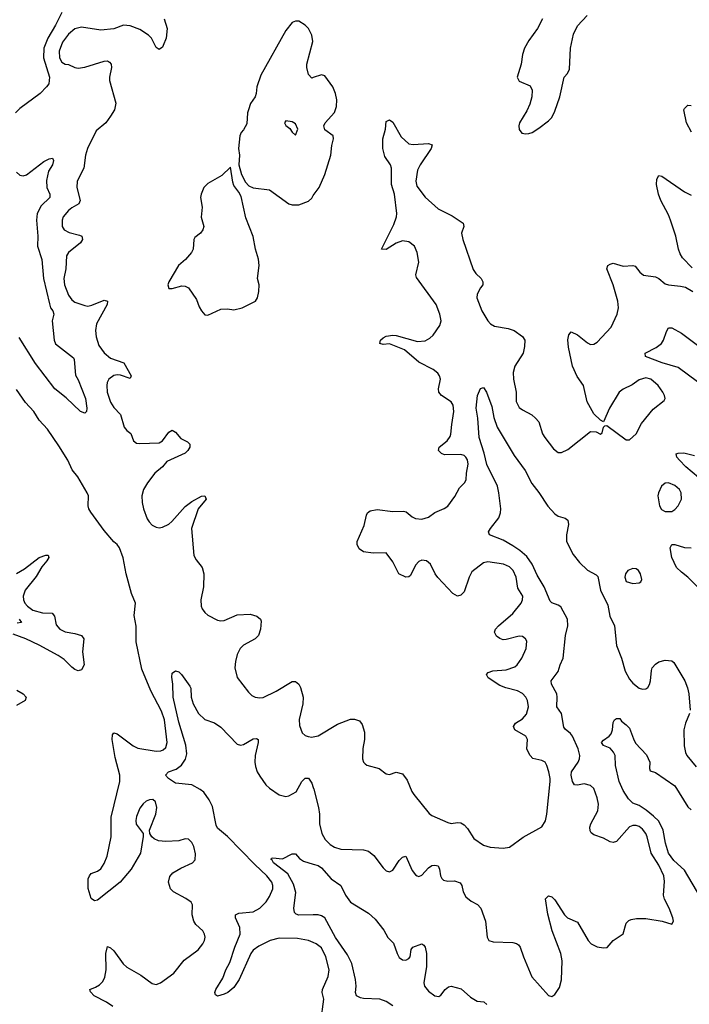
# Model space of a CAD drawing. Header units: inches. Extents: x 1649636 to 1815363, y 506543 to 641975.
# Tile 64 of 256: x 1688189 to 1692319, y 543458 to 549525. Entities that reach past the tile are written whole.
import ezdxf

# ---------------------------------------------------------------- set-up
doc = ezdxf.new("R2010")
doc.units = ezdxf.units.IN
doc.header["$MEASUREMENT"] = 0
doc.layers.add('B6584', color=7, linetype='Continuous')
doc.layers.add('B6594', color=7, linetype='Continuous')

msp = doc.modelspace()

# ---------------------------------------------------------------- linework, layer by layer
at = {"layer": 'B6584', "color": 5}
for points, elevation in [([(1688450, 549569.8), (1688410.1, 549490), (1688362.5, 549410), (1688339, 549350), (1688336.6, 549290), (1688374.1, 549170), (1688368.1, 549130), (1688354.6, 549110), (1688315.1, 549070), (1688190, 548977.2), (1688164.1, 548950)], 360), ([(1689081.1, 549530), (1689099.2, 549470), (1689093, 549410), (1689074.9, 549365.1), (1689070, 549355.8), (1689050, 549340.5), (1689030, 549354.3), (1689002.7, 549410), (1688984.1, 549430), (1688930, 549465), (1688870, 549486.2), (1688830, 549491.1), (1688770, 549469.1), (1688690, 549460.7), (1688570, 549478), (1688530, 549469), (1688490, 549435.3), (1688454.1, 549385.9), (1688431.8, 549330), (1688435.3, 549290), (1688450, 549262.8), (1688470, 549251.1), (1688490, 549249.1), (1688530, 549229.2), (1688550, 549226.5), (1688590, 549231.7), (1688710, 549270.1), (1688730, 549270.9), (1688742.9, 549262.9), (1688752.5, 549250), (1688755.5, 549230), (1688743.6, 549170), (1688743.9, 549150), (1688782.6, 549010), (1688774.6, 548970), (1688750, 548929.7), (1688720.3, 548890), (1688660.8, 548839.2), (1688607.3, 548730), (1688595.4, 548690), (1688584.1, 548610), (1688544.1, 548530), (1688542.5, 548490), (1688562.2, 548410), (1688554.6, 548390), (1688510, 548365.5), (1688490, 548348.1), (1688457.8, 548310), (1688450.2, 548290), (1688450.2, 548250.1), (1688462.7, 548230), (1688494.3, 548214.3), (1688557.7, 548197.7), (1688571.5, 548190), (1688576.9, 548170), (1688563.6, 548150), (1688490, 548090.8), (1688478, 548070), (1688473.1, 547990), (1688460.7, 547930), (1688465.3, 547890), (1688490, 547827.2), (1688510, 547799), (1688530, 547785.1), (1688590, 547763), (1688610, 547760.5), (1688634.7, 547765.3), (1688710, 547796.5), (1688731.1, 547791.1), (1688727.9, 547770), (1688663.5, 547650), (1688656.8, 547610), (1688660.4, 547570), (1688678, 547518), (1688710, 547472.9), (1688750, 547440.1), (1688831, 547411), (1688877.3, 547330), (1688870, 547314.5), (1688810, 547335), (1688790, 547337.3), (1688770, 547332.9), (1688738.4, 547310), (1688728.7, 547290), (1688725.9, 547270), (1688729.4, 547230), (1688750, 547167), (1688770, 547134.6), (1688811.7, 547091.7), (1688833.2, 547013.2), (1688850, 546992.9), (1688875, 546975), (1688891.2, 546930), (1688910, 546916.1), (1688930, 546913.7), (1689050, 546917.4), (1689070.7, 546929.3), (1689110, 546983), (1689130, 546996.3), (1689150, 546984), (1689183.4, 546943.4), (1689223.7, 546923.7), (1689239.1, 546910), (1689237.6, 546890), (1689226.7, 546870), (1689210, 546853.3), (1689096.9, 546803.1), (1689070.3, 546770), (1689023.6, 546730), (1688976.5, 546670), (1688953.6, 546630), (1688942.4, 546590), (1688944.4, 546550), (1688953.6, 546510), (1688975.4, 546450), (1688986.8, 546430), (1689006.2, 546410), (1689030, 546397.1), (1689050, 546394.5), (1689070, 546398), (1689110, 546417.1), (1689128, 546432), (1689210, 546525.5), (1689250, 546556.9), (1689310, 546588), (1689330.7, 546590), (1689339.3, 546570), (1689289.2, 546510.8), (1689248.4, 546390), (1689263.4, 546223.4), (1689276.7, 546196.7), (1689314.9, 546150), (1689325.7, 546110), (1689322.6, 546030), (1689305.5, 545950), (1689309.1, 545910), (1689315, 545895), (1689330, 545872.4), (1689350, 545855.3), (1689410, 545824.2), (1689430, 545820.3), (1689450, 545822.8), (1689530, 545858), (1689610, 545861.3), (1689650.7, 545850), (1689673.4, 545830), (1689677.6, 545817.6), (1689675.3, 545770), (1689662, 545730), (1689642, 545710), (1689570.3, 545670), (1689549.5, 545650.5), (1689530, 545612.3), (1689519.2, 545570), (1689516.5, 545530), (1689531.3, 545471.3), (1689600.5, 545380.5), (1689620.8, 545360.8), (1689641, 545350), (1689670, 545345.3), (1689690, 545349), (1689770, 545388), (1689870, 545446.5), (1689890, 545447.4), (1689910, 545430.3), (1689920.2, 545410), (1689938.4, 545350), (1689935.4, 545310), (1689912.4, 545212.4), (1689915.3, 545175.3), (1689931.3, 545131.3), (1689950, 545114.4), (1689967.7, 545107.8), (1689990, 545104.2), (1690000, 545106)], 380), ([(1690000, 549168.1), (1689990, 549164.8), (1689970, 549187.6), (1689959.9, 549230), (1689960.2, 549250), (1689996.4, 549390), (1689990.6, 549429.4), (1689970.6, 549470), (1689950, 549491.6), (1689910, 549515.1), (1689890, 549516.4), (1689870, 549507.1), (1689830, 549457.6), (1689676.3, 549183.7), (1689651.6, 549110), (1689648.2, 549070), (1689640.4, 549050), (1689612.7, 549007.3), (1689599.5, 548970), (1689594, 548950), (1689590, 548884), (1689570, 548846.6), (1689555.5, 548830), (1689547.7, 548810), (1689539.3, 548730), (1689544.9, 548690), (1689541.6, 548630), (1689558, 548570), (1689582.6, 548522.6), (1689602, 548502), (1689630, 548488.9), (1689730, 548476), (1689850, 548390.3), (1689870, 548383.6), (1689910, 548384.9), (1689970, 548407.3), (1689990, 548424), (1690000, 548442.1)], 420), ([(1688170, 548585.5), (1688190, 548566.7), (1688210, 548562), (1688231.7, 548568.3), (1688337.6, 548650), (1688370, 548667.8), (1688391.5, 548671.5), (1688398, 548658), (1688391.1, 548630), (1688367.8, 548592.2), (1688354.3, 548534.3), (1688357.2, 548490), (1688375.8, 548450), (1688375.8, 548430), (1688322.1, 548377.9), (1688296.5, 548330), (1688293.2, 548290), (1688300.9, 548190), (1688299.3, 548130), (1688326.6, 548046.6), (1688337, 547930), (1688373.1, 547773.1), (1688380.2, 547750), (1688394.3, 547730), (1688398.9, 547710), (1688390.3, 547670), (1688402.4, 547550), (1688410, 547528.4), (1688521.6, 547441.6), (1688526, 547430), (1688533.8, 547333.8), (1688550, 547306), (1688596.1, 547190), (1688604, 547130), (1688601, 547110), (1688590, 547101.2), (1688565.2, 547110), (1688475.6, 547195.6), (1688406.2, 547250), (1688286.5, 547406.5), (1688187, 547567)], 360), ([(1688763.5, 543443.5), (1688724.5, 543470), (1688647.8, 543510), (1688625.1, 543534.9), (1688622.7, 543550), (1688657.4, 543562.6), (1688682.4, 543577.6), (1688701.9, 543598.1), (1688714.9, 543625.1), (1688722.6, 543670), (1688721.5, 543770), (1688730, 543814.8), (1688750, 543806), (1688770, 543786.4), (1688827.1, 543707.1), (1688850, 543686), (1688936.4, 543636.4), (1689005.6, 543585.6), (1689030, 543580.3), (1689058.4, 543590), (1689140.7, 543650), (1689203, 543730), (1689290, 543792.9), (1689319.2, 543830), (1689328.5, 543850), (1689332.1, 543872.1), (1689329.7, 543890), (1689318.7, 543910), (1689274.7, 543950), (1689262.3, 543970), (1689252, 544010), (1689254.8, 544070), (1689246.3, 544086.3), (1689213.3, 544110), (1689137.4, 544150), (1689119.2, 544170), (1689107.4, 544210), (1689115.2, 544244.8), (1689132.9, 544267.1), (1689182.4, 544297.6), (1689254, 544330), (1689272, 544348), (1689274.2, 544385.8), (1689262.9, 544430), (1689250, 544454), (1689230, 544476), (1689210, 544477), (1689170, 544466), (1689090, 544460.5), (1689046, 544466), (1689017.6, 544477.6), (1689004, 544490), (1688992.3, 544510), (1688989, 544530), (1689028.8, 544630), (1689034.4, 544670), (1689026, 544706), (1689010, 544718.9), (1688990, 544718), (1688970, 544709.8), (1688950, 544693.5), (1688930, 544666.3), (1688910, 544614.5), (1688905.6, 544590), (1688908.4, 544568.4), (1688951.3, 544510), (1688951.1, 544491.1), (1688934.9, 544390), (1688876.1, 544290), (1688809.1, 544210), (1688670, 544099), (1688650, 544095.3), (1688629.2, 544110), (1688611.5, 544171.5), (1688612, 544230), (1688619.3, 544250), (1688630, 544262.8), (1688670, 544277.1), (1688690, 544292.7), (1688710, 544326), (1688727.8, 544370), (1688753.3, 544490), (1688754.2, 544610), (1688806.8, 544830), (1688807.2, 544870), (1688778.3, 544978.3), (1688759.8, 545090), (1688761.5, 545118.6), (1688770, 545130.4), (1688790, 545124.9), (1688890, 545051.1), (1688917, 545037), (1689030, 545017.1), (1689059.7, 545020.3), (1689074.1, 545025.9), (1689090, 545039.5), (1689099.4, 545070), (1689081.9, 545210), (1689063.5, 545263.5), (1688998.9, 545390), (1688941.9, 545521.9), (1688908.4, 545691.6), (1688907.6, 545787.6), (1688894.5, 545854.5), (1688902.9, 545930), (1688878, 545990), (1688845.1, 546110), (1688828.3, 546208.3), (1688805.1, 546270), (1688791.2, 546291.2), (1688770, 546306.6), (1688710, 546376.2), (1688627.6, 546490), (1688616.2, 546510), (1688611.8, 546530), (1688613, 546590), (1688605.6, 546610), (1688547.3, 546707.3), (1688511.9, 546751.9), (1688485.8, 546810), (1688430, 546899.7), (1688360.8, 547000.8), (1688310, 547057.4), (1688276.1, 547110), (1688225.4, 547165.4), (1688170, 547245.6)], 380), ([(1688170, 546113.1), (1688218, 546142), (1688309.8, 546210), (1688350, 546224.7), (1688364.5, 546224.5), (1688368.9, 546210), (1688356.8, 546190), (1688326.5, 546153.5), (1688290, 546094), (1688223.1, 546010), (1688211.6, 545971.6), (1688213.5, 545950), (1688221.6, 545930), (1688236.8, 545910), (1688270, 545886.4), (1688330, 545868.9), (1688390, 545868.1), (1688403.8, 545850), (1688415.2, 545795.2), (1688436, 545770), (1688470, 545752.9), (1688530, 545742.6), (1688570.5, 545730), (1688584.6, 545710), (1688575.6, 545630), (1688587.2, 545550), (1688570, 545518.4), (1688550, 545513), (1688530, 545520.4), (1688510, 545534.7), (1688462.9, 545582.9), (1688427, 545607), (1688310, 545671.2), (1688227.8, 545710), (1688150, 545738.8)], 380), ([(1688185.8, 545830), (1688199.5, 545810), (1688174.6, 545805.4)], 360), ([(1690000, 543837.8), (1689970, 543850.8), (1689902.4, 543862.4), (1689790, 543864.9), (1689734.3, 543850), (1689663.2, 543816.8), (1689629.4, 543790.6), (1689614.7, 543770), (1689542, 543610), (1689510, 543561.6), (1689473, 543530), (1689450, 543519.7), (1689410, 543507.8), (1689396.5, 543516.5), (1689392.7, 543530), (1689398.4, 543550), (1689442.2, 543617.8), (1689459.8, 543670), (1689484.9, 543715.1), (1689515.8, 543810), (1689549.8, 543890), (1689546.2, 543930), (1689520.9, 543990), (1689520.5, 544010), (1689540.7, 544019.3), (1689630, 544028.1), (1689670, 544050.2), (1689709.8, 544090), (1689730, 544122.6), (1689749.8, 544170), (1689750.6, 544190), (1689743.5, 544210), (1689712.9, 544250), (1689638.6, 544318.6), (1689471.1, 544491.1), (1689410, 544542.4), (1689401.8, 544561.8), (1689377.4, 544677.4), (1689357.5, 544717.5), (1689324.2, 544764.2), (1689302.3, 544782.3), (1689250, 544809.8), (1689150, 544819.7), (1689106.6, 544850), (1689089.4, 544870), (1689107, 544890), (1689153.3, 544906.7), (1689187.8, 544932.2), (1689212.2, 544967.8), (1689219.2, 545000.8), (1689213.6, 545053.6), (1689170, 545196.3), (1689134.9, 545350), (1689132.9, 545430), (1689126.8, 545473.2), (1689130, 545499.1), (1689150, 545512.7), (1689170, 545506), (1689188, 545490), (1689238.4, 545418.4), (1689245.5, 545405.5), (1689247.2, 545350), (1689259.5, 545310), (1689292.2, 545250), (1689330, 545212.4), (1689390, 545192.8), (1689430, 545165.5), (1689530, 545060.8), (1689550, 545054), (1689570, 545057.8), (1689630, 545092.8), (1689650, 545095.8), (1689659.1, 545090), (1689659, 545070), (1689641.3, 544990), (1689639, 544950), (1689642.7, 544922.7), (1689654, 544890), (1689670, 544862.6), (1689707.1, 544810), (1689729, 544789), (1689790, 544749.2), (1689830, 544739.2), (1689850, 544741.8), (1689893.6, 544766.4), (1689930, 544830.4), (1689950, 544850.3), (1689970.3, 544850.3), (1689990, 544820.7), (1690000, 544793.5)], 360), ([(1688172.4, 545392.4), (1688211.4, 545370), (1688229, 545350), (1688222, 545330), (1688170, 545297.9)], 380), ([(1690000, 544009), (1689910, 544006.6), (1689893.4, 544013.4), (1689883.5, 544023.5), (1689879.7, 544050), (1689892.9, 544147.1), (1689878.1, 544198.1), (1689841.9, 544261.9), (1689753.6, 544330), (1689746.1, 544346.1), (1689739.3, 544350), (1689742.5, 544357.5), (1689750, 544360.7), (1689810, 544354.9), (1689870, 544385.5), (1689890, 544384.9), (1689915.8, 544355.8), (1689939.9, 544339.9), (1690000, 544321.7)], 340)]:
    msp.add_lwpolyline(points, dxfattribs=dict(at, elevation=elevation))
for points, elevation in [([(1689830, 548902), (1689822.8, 548890), (1689830, 548872), (1689854.8, 548854.8), (1689870, 548832), (1689890, 548814), (1689904, 548850), (1689890, 548882), (1689870, 548894.5)], 440), ([(1689490, 548615.3), (1689435.4, 548564.6), (1689350, 548515.4), (1689324.7, 548490), (1689307.4, 548450), (1689304.2, 548430), (1689314.7, 548370), (1689308.6, 548308.6), (1689324, 548250), (1689319.6, 548230), (1689304.9, 548210), (1689270, 548182.9), (1689263.2, 548170), (1689258.6, 548110), (1689249.1, 548090), (1689212.7, 548047.3), (1689169.2, 548010), (1689109.1, 547910), (1689102.4, 547890), (1689110, 547867.7), (1689130, 547868.7), (1689190, 547884.7), (1689210, 547883.2), (1689230, 547871.6), (1689280.2, 547800.3), (1689295.6, 547755.6), (1689310, 547730.8), (1689330, 547706.8), (1689350, 547704), (1689430, 547740.4), (1689470, 547742.4), (1689510, 547736.4), (1689561.2, 547750), (1689644, 547790), (1689656, 547810), (1689663.7, 547850), (1689667, 547890), (1689655.6, 547930), (1689665.3, 548010), (1689661.5, 548050), (1689643.5, 548110), (1689628.2, 548188.2), (1689584.5, 548304.5), (1689554.5, 548434.5), (1689541.5, 548461.4), (1689510, 548504), (1689503, 548523)], 420)]:
    msp.add_lwpolyline(points, close=True, dxfattribs=dict(at, elevation=elevation))
at = {"layer": 'B6594', "color": 5}
for points, elevation in [([(1691412.7, 549530), (1691382, 549470), (1691330, 549397), (1691303.1, 549350), (1691290.4, 549310), (1691280.9, 549250), (1691256.4, 549170), (1691270, 549145.5), (1691336.7, 549116.7), (1691350.3, 549090.3), (1691347.4, 549050), (1691336, 549004), (1691317.6, 548962.4), (1691270.5, 548890), (1691268.2, 548870), (1691268.5, 548848.5), (1691286.4, 548826.4), (1691310, 548820.5), (1691330, 548823.8), (1691350, 548830.6), (1691390, 548855.5), (1691450, 548900.5), (1691470, 548923), (1691490, 548961.6), (1691519.3, 549050), (1691546, 549170), (1691566.6, 549193.4), (1691579.3, 549220.7), (1691586, 549350), (1691604.4, 549435.6), (1691630, 549486.8), (1691689.2, 549550)], 420), ([(1690000, 548442.1), (1690004.4, 548450), (1690036.2, 548490), (1690070.7, 548570), (1690107.2, 548690), (1690114, 548750), (1690123.8, 548790), (1690122.3, 548810), (1690070, 548847), (1690063.9, 548870), (1690073.6, 548890), (1690130, 548952.9), (1690142.8, 548990), (1690145.6, 549030), (1690137, 549070), (1690119.4, 549110), (1690070, 549178), (1690050, 549184.4), (1690000, 549168.1)], 420), ([(1692332.2, 548832.2), (1692302, 548890), (1692285.9, 548970), (1692290, 548977.3), (1692310, 548997.6), (1692330, 548995.3)], 380), ([(1690000, 545106), (1690030, 545111.7), (1690150, 545184.9), (1690230, 545213.7), (1690254.4, 545214.4), (1690283.8, 545203.8), (1690300.9, 545180.9), (1690314.7, 545134.7), (1690316, 545090), (1690305.1, 545034.9), (1690302.3, 544970), (1690309.2, 544949.2), (1690319, 544939), (1690330.3, 544930.3), (1690406, 544910), (1690450, 544877.3), (1690470, 544874), (1690510, 544888), (1690550, 544878), (1690579.7, 544839.7), (1690607.2, 544770), (1690619.7, 544750), (1690713.6, 544633.7), (1690730, 544621.3), (1690830, 544577.1), (1690850, 544572.7), (1690890, 544578.4), (1690910, 544575.3), (1690930, 544562.6), (1690950, 544540.3), (1690990, 544478.4), (1691050, 544438), (1691090, 544426.5), (1691170, 544420.4), (1691210, 544427), (1691293.4, 544486.6), (1691409.6, 544550.4), (1691431.1, 544588.9), (1691439.1, 544630), (1691460.8, 544830), (1691461.4, 544850), (1691452.7, 544890), (1691439.8, 544930), (1691428.9, 544948.9), (1691410, 544959.2), (1691352.9, 544972.9), (1691336.4, 544990), (1691317.4, 545030), (1691320.4, 545090), (1691317.1, 545097.1), (1691309.7, 545110), (1691242, 545150), (1691235.1, 545170), (1691247.1, 545190), (1691290, 545215.9), (1691313.8, 545246.2), (1691326.6, 545290), (1691321.2, 545330), (1691310.8, 545350), (1691290, 545372.4), (1691258.7, 545390), (1691187.6, 545407.6), (1691150, 545422.5), (1691079, 545470), (1691068.7, 545490), (1691078, 545502), (1691106.6, 545513.4), (1691190, 545517.8), (1691242.2, 545537.8), (1691257.6, 545550), (1691286, 545590), (1691313, 545650), (1691315.8, 545695.8), (1691309.4, 545710), (1691290, 545725.1), (1691270, 545726.6), (1691190, 545704.7), (1691170, 545704.4), (1691150.9, 545710.9), (1691130, 545725.6), (1691117.6, 545750), (1691123.6, 545770), (1691142.4, 545790), (1691230, 545864.9), (1691280.9, 545930), (1691290.7, 545950), (1691292.9, 545972.9), (1691261.5, 546021.5), (1691251.3, 546090), (1691233.3, 546130), (1691210, 546153.6), (1691172.7, 546170), (1691076.7, 546183.3), (1691050, 546178), (1690978.4, 546121.6), (1690960.8, 546090), (1690930, 545999.3), (1690910, 545978.4), (1690890, 545973.3), (1690860.7, 545990), (1690768.5, 546088.5), (1690750.9, 546110.9), (1690722, 546170), (1690697, 546190), (1690670, 546193.8), (1690650, 546186.6), (1690630, 546162.9), (1690599.1, 546100.9), (1690590, 546091.8), (1690570, 546089.7), (1690527.3, 546110), (1690490, 546183.7), (1690450, 546239.3), (1690370, 546237.7), (1690310, 546246.3), (1690283.7, 546263.7), (1690269.7, 546290), (1690269.7, 546310), (1690312.8, 546407.2), (1690327.3, 546472.7), (1690334, 546486), (1690350, 546497.6), (1690393, 546507), (1690490, 546493.4), (1690556.2, 546496.2), (1690572.6, 546492.6), (1690610, 546462), (1690630, 546451.7), (1690670, 546447.3), (1690710, 546459.1), (1690750, 546489.1), (1690807.6, 546512.4), (1690830, 546526.4), (1690873.7, 546586.3), (1690900.9, 546639.1), (1690931.8, 546670), (1690943.6, 546690), (1690945.1, 546730), (1690954.5, 546785.5), (1690950, 546813.3), (1690941.2, 546830), (1690930, 546839.8), (1690910, 546844.9), (1690810, 546843.1), (1690790.8, 546850.8), (1690771.5, 546870), (1690775.6, 546890), (1690825.7, 546930), (1690843.5, 546956.5), (1690848.9, 546970), (1690853.6, 547030), (1690867.4, 547110), (1690861.6, 547150), (1690850, 547169.7), (1690790, 547209.7), (1690774.7, 547230), (1690771.2, 547250), (1690783.5, 547310), (1690778.5, 547330), (1690767.4, 547347.4), (1690738.7, 547370), (1690650, 547414.4), (1690562.9, 547490), (1690470, 547527.7), (1690430, 547524.2), (1690409.7, 547530), (1690414.7, 547550), (1690430, 547565.3), (1690450, 547573.7), (1690490, 547580.7), (1690510, 547579.7), (1690642.6, 547542.6), (1690690, 547546.8), (1690718.6, 547561.4), (1690738.4, 547581.6), (1690779.4, 547640.7), (1690788.1, 547670), (1690780.4, 547710), (1690757.8, 547770), (1690635.3, 547935.3), (1690631.8, 547951.8), (1690650.4, 548030), (1690641.3, 548090), (1690623, 548130), (1690590, 548156.1), (1690550, 548162.8), (1690510, 548147.9), (1690450, 548108.4), (1690421.2, 548110), (1690496.7, 548263.3), (1690513.2, 548310), (1690514.7, 548330), (1690501.1, 548450), (1690482.7, 548510), (1690482.4, 548610), (1690476.8, 548630), (1690441.1, 548681.1), (1690428.6, 548730), (1690429, 548790), (1690445.7, 548850), (1690450, 548898), (1690470, 548906.8), (1690490, 548893.4), (1690542.2, 548802.2), (1690590, 548760.4), (1690615.8, 548755.8), (1690710, 548762.4), (1690733.3, 548753.3), (1690725.8, 548730), (1690658.4, 548630), (1690642.5, 548597.5), (1690631.5, 548530), (1690639.3, 548499.3), (1690690, 548431), (1690770, 548358.9), (1690855.7, 548315.7), (1690924.9, 548270), (1690927.4, 548250), (1690913.8, 548210), (1690921.3, 548170), (1690985.5, 547985.5), (1691001.8, 547961.8), (1691035.5, 547930), (1691046, 547910), (1691044.9, 547890), (1691030, 547872.7), (1691010, 547833.2), (1691008, 547810), (1691039.7, 547730), (1691075.8, 547670), (1691091.7, 547650), (1691116.7, 547636.7), (1691202.2, 547622.2), (1691238.8, 547610), (1691290, 547573.4), (1691303.8, 547550), (1691302.6, 547510), (1691294.6, 547470), (1691242.7, 547390), (1691233.1, 547350), (1691234.3, 547310), (1691250.2, 547230.2), (1691251.3, 547171.3), (1691270, 547135.8), (1691290, 547120.3), (1691347.3, 547090), (1691370.6, 547070), (1691390, 547046), (1691413.8, 546973.8), (1691427.7, 546950), (1691480.5, 546880.5), (1691510, 546858.4), (1691530, 546857), (1691570, 546875.3), (1691710, 546987.7), (1691745.2, 546985.2), (1691770, 546971.3), (1691780.4, 546979.6), (1691790, 547014), (1691798, 547022), (1691810, 547024.7), (1691930, 546936), (1691950, 546936), (1691990, 546973.4), (1692024, 547036), (1692095.4, 547124.6), (1692162.7, 547177.3), (1692169.1, 547190.9), (1692166, 547210), (1692156.2, 547230), (1692125.7, 547270), (1692081.3, 547310), (1692050, 547317.3), (1692010, 547305.3), (1691965.4, 547274.6), (1691910, 547249), (1691885.8, 547230), (1691827.2, 547130), (1691790, 547046), (1691770, 547057.2), (1691730, 547096.2), (1691689.1, 547169.1), (1691665.6, 547270), (1691626.9, 547326.9), (1691599.2, 547390), (1691573.4, 547506.6), (1691570, 547552), (1691576.6, 547583.4), (1691590, 547601), (1691630, 547582), (1691690, 547532.7), (1691710, 547523.8), (1691730, 547525.5), (1691750, 547538), (1691836.8, 547630), (1691874.5, 547710), (1691881.5, 547750), (1691878, 547790), (1691849.8, 547890), (1691809.7, 547990), (1691816, 548010), (1691830, 548019.3), (1691850, 548023.7), (1691910, 548005.4), (1691970, 548010.3), (1691985.5, 548005.5), (1692012.6, 547970), (1692036.4, 547950), (1692110, 547940.6), (1692130, 547930.2), (1692170, 547896.9), (1692190, 547890.2), (1692263.7, 547883.7), (1692295.8, 547875.8), (1692341, 547850)], 380), ([(1692336.6, 547996.6), (1692277.1, 548057.1), (1692261.9, 548081.9), (1692251.3, 548111.3), (1692235, 548190), (1692202.5, 548290), (1692190, 548322), (1692142.5, 548410), (1692127.9, 548450), (1692115.9, 548510), (1692118.2, 548541.8), (1692130, 548565.5), (1692150, 548561.1), (1692290, 548464), (1692330, 548442.6)], 380), ([(1692370, 547292.6), (1692250, 547382), (1692152, 547410), (1692049, 547450), (1692046, 547470), (1692115.3, 547504.7), (1692147.4, 547530), (1692160.3, 547550), (1692177.4, 547602.6), (1692190, 547625.5), (1692210, 547625.3), (1692270, 547593.8), (1692370, 547518.8)], 360), ([(1690000, 544793.5), (1690003.6, 544783.6), (1690031.3, 544670), (1690037.8, 544630), (1690039, 544570), (1690051.6, 544510), (1690072.5, 544472.5), (1690103.2, 544443.2), (1690130, 544426.7), (1690170, 544413.8), (1690310, 544410.3), (1690341, 544401), (1690373.9, 544373.9), (1690430, 544298), (1690450, 544280.5), (1690470, 544273.4), (1690490, 544284.9), (1690530, 544343), (1690550, 544364), (1690570, 544370.7), (1690610, 544283), (1690630, 544255.8), (1690640.7, 544250), (1690650, 544246), (1690670, 544252.7), (1690710, 544299.1), (1690730, 544313), (1690750, 544315.5), (1690770.4, 544310), (1690778.7, 544290), (1690783.6, 544250), (1690792.2, 544232.2), (1690803.2, 544223.2), (1690830, 544217.3), (1690870, 544218.3), (1690905.8, 544205.8), (1690916.4, 544190), (1690923.1, 544150), (1690940.2, 544120.3), (1690974.1, 544094.1), (1691012.4, 544072.4), (1691033.4, 544050), (1691062.6, 543970), (1691072.4, 543872.4), (1691082.8, 543850), (1691110, 543842.4), (1691230, 543838), (1691252.7, 543832.7), (1691264.6, 543824.6), (1691276.4, 543810), (1691295.6, 543750), (1691347.1, 543627.1), (1691450, 543511), (1691470, 543506.8), (1691490, 543518.8), (1691517.7, 543562.3), (1691531, 543609), (1691535.2, 543724.8), (1691527.1, 543770), (1691473.5, 543910), (1691446.1, 544013.9), (1691432.5, 544107.5), (1691450, 544126.8), (1691470, 544119.1), (1691490, 544100.7), (1691549.1, 544009.1), (1691568, 543990), (1691630, 543963), (1691695.8, 543850), (1691713.4, 543830), (1691750, 543812.2), (1691790, 543805.5), (1691811.5, 543808.5), (1691850, 543850.5), (1691910, 543891.3), (1691930, 543958), (1691946.3, 543973.7), (1691960.2, 543979.8), (1691992.9, 543987.1), (1692050, 543987.3), (1692150.9, 543970.9), (1692210, 543952), (1692222, 543970), (1692217.2, 543990), (1692194.5, 544050), (1692164.9, 544104.9), (1692159.7, 544130), (1692165.9, 544214.1), (1692160.9, 544250), (1692130, 544314.3), (1692084.2, 544390), (1692059.8, 544490), (1692050.4, 544510.4), (1692030, 544536.4), (1692010, 544552.7), (1691990, 544559.3), (1691970, 544558.8), (1691950, 544550.8), (1691870, 544460.5), (1691850, 544454.3), (1691830, 544458.3), (1691790, 544481.1), (1691730, 544502.4), (1691713.7, 544513.7), (1691706.3, 544526.3), (1691704.4, 544550), (1691711.1, 544570), (1691753.6, 544650), (1691758, 544690), (1691749.8, 544730), (1691730, 544787.6), (1691710, 544805.6), (1691670, 544815.3), (1691630, 544808.9), (1691611, 544811), (1691598.2, 544830), (1691589.9, 544870), (1691592.5, 544890), (1691633.5, 544950), (1691642.2, 544970), (1691644.1, 544990), (1691632.3, 545032.3), (1691599.1, 545110), (1691586.8, 545126.8), (1691552.1, 545152.1), (1691544.5, 545164.5), (1691531.1, 545250), (1691502.7, 545290), (1691504.6, 545350), (1691501.2, 545370), (1691469.7, 545430), (1691466.6, 545450), (1691510.7, 545509.3), (1691522, 545550), (1691541.4, 545590), (1691554.7, 545730), (1691570.5, 545790), (1691567.4, 545830), (1691526.2, 545906.2), (1691510, 545917.7), (1691470.7, 545930.7), (1691460.9, 545940.9), (1691424.3, 546030), (1691381, 546101), (1691349.4, 546170), (1691316.8, 546216.8), (1691274.5, 546254.6), (1691230, 546282.9), (1691170, 546317.2), (1691086.6, 546350), (1691082, 546362), (1691079.5, 546370), (1691091.8, 546390), (1691144.6, 546455.4), (1691154.3, 546485.7), (1691155.5, 546510), (1691144.5, 546610), (1691135.4, 546650), (1691070, 546784.5), (1691054.1, 546854.1), (1691022.4, 546950), (1691014.7, 547070), (1691005.1, 547130), (1691013.3, 547210), (1691030, 547251.3), (1691050, 547258.8), (1691068.6, 547228.6), (1691100.2, 547140.3), (1691112.7, 547072.7), (1691133.6, 547013.6), (1691239, 546839), (1691306.5, 546746.5), (1691346.9, 546666.9), (1691391.1, 546611.1), (1691447.1, 546527.1), (1691490, 546479.6), (1691510, 546465.3), (1691552.5, 546452.5), (1691570, 546441), (1691574.1, 546414.1), (1691561.5, 546350), (1691561.6, 546310), (1691603.2, 546230), (1691640.5, 546180.5), (1691690, 546132.9), (1691744.1, 546104.1), (1691753.9, 546093.9), (1691770.8, 546010), (1691817.1, 545917.1), (1691828.5, 545850), (1691857.6, 545790), (1691869.1, 545669.1), (1691901.3, 545590), (1691923.9, 545510), (1691950, 545462), (1691970, 545437), (1692010, 545405.3), (1692030, 545398.7), (1692050, 545401.3), (1692062, 545410), (1692072.7, 545427.3), (1692079.1, 545450), (1692084.9, 545515.1), (1692090, 545530.7), (1692110, 545553.4), (1692130, 545567.7), (1692170, 545579.1), (1692210, 545573.4), (1692223.4, 545563.4), (1692290.3, 545450.3), (1692307.3, 545407.3), (1692314.9, 545370), (1692323.1, 545270)], 360), ([(1692415, 546670), (1692296.8, 546770), (1692257.7, 546810), (1692241.3, 546830), (1692237.2, 546850), (1692250, 546854.6), (1692285, 546855), (1692350, 546840.2)], 360), ([(1692379.2, 546019.2), (1692309.6, 546090), (1692270, 546119.8), (1692240.2, 546150), (1692211.4, 546210), (1692201.5, 546270), (1692210, 546290.4), (1692230, 546291.7), (1692290, 546272.8), (1692329.4, 546269.4)], 360), ([(1692320.3, 545250), (1692295.2, 545190), (1692285.5, 545150), (1692287.5, 545050), (1692294.7, 545010), (1692303.6, 544990), (1692360.2, 544920.2)], 360), ([(1692390, 544114.8), (1692290, 544284.3), (1692223.8, 544343.8), (1692191.2, 544390), (1692171.2, 544450), (1692158.4, 544530), (1692130, 544585.4), (1692098, 544618), (1692053, 544653), (1692010, 544681.9), (1691970, 544697.2), (1691942.9, 544722.9), (1691910, 544775.4), (1691887, 544830), (1691864.1, 544930), (1691861, 544990), (1691851.9, 545011.9), (1691830, 545036.2), (1691790, 545052.3), (1691777.6, 545070), (1691790, 545085.5), (1691825.2, 545110), (1691836.2, 545123.8), (1691846, 545150), (1691850, 545194), (1691858, 545210), (1691870, 545218), (1691890, 545218), (1691901.4, 545201.4), (1691930, 545180.7), (1691950, 545159.1), (1691973.6, 545093.6), (1691987.7, 545067.7), (1692055.5, 544995.5), (1692075.6, 544950), (1692073.4, 544910), (1692077.1, 544897.1), (1692110, 544886), (1692230, 544804.9), (1692310, 544675.5), (1692330, 544656.5)], 340), ([(1690000, 544321.7), (1690030, 544312.6), (1690050, 544299.6), (1690110, 544230.3), (1690170.1, 544190.1), (1690198.8, 544130), (1690230, 544087.9), (1690339.4, 544019.4), (1690382.2, 543982.2), (1690434, 543914), (1690459.3, 543870), (1690494.2, 543834.2), (1690516.9, 543770), (1690530, 543746), (1690550, 543731.6), (1690570, 543730.2), (1690590, 543740.9), (1690596.5, 543750), (1690604, 543796), (1690613.6, 543810), (1690670, 543830.4), (1690681.7, 543821.7), (1690690.3, 543810), (1690699, 543770), (1690698, 543690), (1690682.3, 543590), (1690685.2, 543570), (1690710, 543539.5), (1690750, 543510.4), (1690774, 543506), (1690786.6, 543513.4), (1690814, 543550), (1690834.5, 543565.5), (1690850, 543570.4), (1690912.4, 543552.4), (1690970, 543501.3), (1691010, 543476.4), (1691052, 543472), (1691070, 543457.3)], 340), ([(1690490, 543447.6), (1690450, 543474.9), (1690410, 543490.4), (1690310, 543494.1), (1690290, 543497.3), (1690266.2, 543510), (1690259.3, 543530), (1690264.2, 543570), (1690260.2, 543610), (1690236.6, 543710), (1690210, 543763.2), (1690137.2, 543870), (1690070, 543989.8), (1690050, 544003.5), (1690030, 544009.8), (1690000, 544009)], 340), ([(1690045.8, 543350), (1690065.8, 543490), (1690054.8, 543530), (1690056.5, 543550), (1690092.1, 543630), (1690096.9, 543670), (1690077.2, 543750), (1690050, 543805.1), (1690018, 543830), (1690000, 543837.8)], 360)]:
    msp.add_lwpolyline(points, dxfattribs=dict(at, elevation=elevation))
at = {"layer": 'B6594', "color": 5, "elevation": 380}
for points in [[(1692190, 546671.5), (1692170, 546669.4), (1692148, 546650), (1692128.4, 546610), (1692125.3, 546590), (1692135.3, 546530), (1692147.5, 546507.5), (1692170, 546493.7), (1692210, 546494.9), (1692230, 546506), (1692250.9, 546530), (1692269.6, 546569.6), (1692268, 546610), (1692258, 546630), (1692230, 546654.3)], [(1691970, 546143.6), (1691940.5, 546130), (1691925.7, 546110), (1691921.1, 546090), (1691930, 546063.8), (1691970, 546050.4), (1692010, 546054.8), (1692018.9, 546061.1), (1692025.6, 546074.4), (1692017.6, 546110), (1692006, 546130), (1691990, 546140.7)]]:
    msp.add_lwpolyline(points, close=True, dxfattribs=at)

doc.saveas('drawing.dxf')
